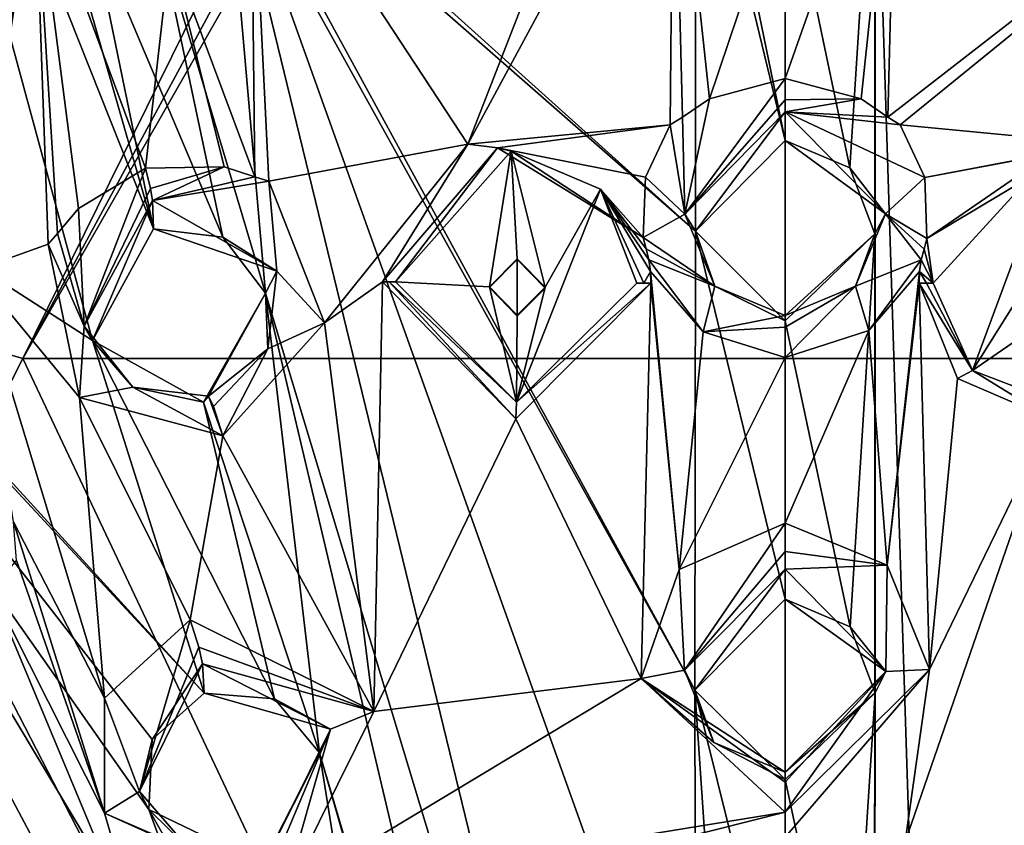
# Model space of a CAD drawing. Header units: millimetres. Extents: x -150 to 308, y -116 to 257.
# Tile 138 of 147: x 236 to 254, y 224 to 238. Entities that reach past the tile are written whole.
import ezdxf

# ---------------------------------------------------------------- set-up
doc = ezdxf.new("R2010")
doc.units = ezdxf.units.MM
doc.header["$LTSCALE"] = 81.481481
for name, color, linetype in [('1156', 7, 'CONTINUOUS'), ('1157', 7, 'CONTINUOUS'), ('1158', 7, 'CONTINUOUS'), ('1159', 7, 'CONTINUOUS'), ('1196', 7, 'CONTINUOUS'), ('1197', 7, 'CONTINUOUS'), ('1198', 7, 'CONTINUOUS'), ('1199', 7, 'CONTINUOUS'), ('1200', 7, 'CONTINUOUS'), ('1201', 7, 'CONTINUOUS'), ('1202', 7, 'CONTINUOUS'), ('1203', 7, 'CONTINUOUS'), ('1204', 7, 'CONTINUOUS'), ('1205', 7, 'CONTINUOUS'), ('1206', 7, 'CONTINUOUS'), ('1293', 7, 'CONTINUOUS'), ('1294', 7, 'CONTINUOUS'), ('1295', 7, 'CONTINUOUS'), ('1296', 7, 'CONTINUOUS'), ('1590', 7, 'CONTINUOUS'), ('1591', 7, 'CONTINUOUS'), ('161', 7, 'CONTINUOUS'), ('252', 7, 'CONTINUOUS'), ('254', 7, 'CONTINUOUS'), ('709', 7, 'CONTINUOUS'), ('710', 7, 'CONTINUOUS'), ('711', 7, 'CONTINUOUS'), ('712', 7, 'CONTINUOUS'), ('713', 7, 'CONTINUOUS'), ('719', 7, 'CONTINUOUS'), ('742', 7, 'CONTINUOUS'), ('794', 7, 'CONTINUOUS')]:
    doc.layers.add(name, color=color, linetype=linetype)

msp = doc.modelspace()

# ---------------------------------------------------------------- linework, layer by layer
at = {"layer": '1156', "linetype": 'CONTINUOUS'}
for points in [[(250, 228.121, -12.036), (248.384, 225.954, -10.349), (248.195, 226.311, -12.12), (250, 228.121, -12.036)], [(250, 227.586, -10.206), (248.384, 225.954, -10.349), (250, 228.121, -12.036), (250, 227.586, -10.206)], [(248.195, 226.311, -12.12), (248.384, 225.954, -10.349), (248.724, 225.015, -12.178), (248.195, 226.311, -12.12)], [(248.384, 225.954, -10.349), (250, 224.353, -10.489), (248.724, 225.015, -12.178), (248.384, 225.954, -10.349)], [(248.724, 225.015, -12.178), (250, 224.353, -10.489), (250, 224.482, -12.202), (248.724, 225.015, -12.178)]]:
    msp.add_3dface(points, dxfattribs=at)
at = {"layer": '1157', "linetype": 'CONTINUOUS'}
for points in [[(248.099, 228.115, -12.681), (250, 228.948, -12.609), (248.195, 226.311, -12.12), (248.099, 228.115, -12.681)], [(248.195, 226.311, -12.12), (250, 228.948, -12.609), (250, 228.44, -12.473), (248.195, 226.311, -12.12)], [(250, 228.121, -12.036), (248.195, 226.311, -12.12), (250, 228.44, -12.473), (250, 228.121, -12.036)], [(247.419, 226.163, -12.85), (248.099, 228.115, -12.681), (248.195, 226.311, -12.12), (247.419, 226.163, -12.85)], [(247.419, 226.163, -12.85), (248.195, 226.311, -12.12), (248.724, 225.015, -12.178), (247.419, 226.163, -12.85)], [(250, 223.763, -13.058), (247.419, 226.163, -12.85), (250, 224.304, -12.768), (250, 223.763, -13.058)], [(247.419, 226.163, -12.85), (248.724, 225.015, -12.178), (250, 224.482, -12.202), (247.419, 226.163, -12.85)], [(247.419, 226.163, -12.85), (250, 224.482, -12.202), (250, 224.304, -12.768), (247.419, 226.163, -12.85)]]:
    msp.add_3dface(points, dxfattribs=at)
at = {"layer": '1158', "linetype": 'CONTINUOUS'}
for points in [[(250, 228.948, -12.609), (251.829, 228.192, -12.675), (250, 228.44, -12.473), (250, 228.948, -12.609)], [(251.829, 228.192, -12.675), (250, 228.121, -12.036), (250, 228.44, -12.473), (251.829, 228.192, -12.675)], [(250, 228.121, -12.036), (251.829, 228.192, -12.675), (251.805, 226.287, -12.121), (250, 228.121, -12.036)], [(251.829, 228.192, -12.675), (252.587, 226.323, -12.836), (251.805, 226.287, -12.121), (251.829, 228.192, -12.675)], [(252.587, 226.323, -12.836), (250, 223.763, -13.058), (251.805, 226.287, -12.121), (252.587, 226.323, -12.836)], [(250, 223.763, -13.058), (250, 224.304, -12.768), (251.805, 226.287, -12.121), (250, 223.763, -13.058)], [(250, 224.304, -12.768), (250, 224.482, -12.202), (251.805, 226.287, -12.121), (250, 224.304, -12.768)]]:
    msp.add_3dface(points, dxfattribs=at)
at = {"layer": '1159', "linetype": 'CONTINUOUS'}
for points in [[(250, 227.586, -10.206), (250, 228.121, -12.036), (251.805, 226.287, -12.121), (250, 227.586, -10.206)], [(251.166, 227.088, -10.25), (250, 227.586, -10.206), (251.805, 226.287, -12.121), (251.166, 227.088, -10.25)], [(251.614, 225.903, -10.354), (251.166, 227.088, -10.25), (251.805, 226.287, -12.121), (251.614, 225.903, -10.354)], [(250, 224.482, -12.202), (251.614, 225.903, -10.354), (251.805, 226.287, -12.121), (250, 224.482, -12.202)], [(250, 224.353, -10.489), (251.614, 225.903, -10.354), (250, 224.482, -12.202), (250, 224.353, -10.489)]]:
    msp.add_3dface(points, dxfattribs=at)
at = {"layer": '1196', "linetype": 'CONTINUOUS'}
for points in [[(239.556, 226.425, -12.437), (238.654, 225.071, -10.729), (238.427, 224.138, -12.633), (239.556, 226.425, -12.437)], [(239.589, 225.896, -10.606), (238.654, 225.071, -10.729), (239.556, 226.425, -12.437), (239.589, 225.896, -10.606)], [(238.654, 225.071, -10.729), (238.595, 223.815, -10.851), (238.427, 224.138, -12.633), (238.654, 225.071, -10.729)], [(238.427, 224.138, -12.633), (238.595, 223.815, -10.851), (239.341, 223.077, -12.637), (238.427, 224.138, -12.633)], [(238.595, 223.815, -10.851), (240.631, 222.832, -10.849), (239.341, 223.077, -12.637), (238.595, 223.815, -10.851)]]:
    msp.add_3dface(points, dxfattribs=at)
at = {"layer": '1197', "linetype": 'CONTINUOUS'}
for points in [[(237.799, 225.811, -13.224), (239.338, 227.216, -13.018), (238.427, 224.138, -12.633), (237.799, 225.811, -13.224)], [(238.427, 224.138, -12.633), (239.338, 227.216, -13.018), (239.49, 226.726, -12.872), (238.427, 224.138, -12.633)], [(239.556, 226.425, -12.437), (238.427, 224.138, -12.633), (239.49, 226.726, -12.872), (239.556, 226.425, -12.437)], [(237.798, 223.745, -13.419), (237.799, 225.811, -13.224), (238.427, 224.138, -12.633), (237.798, 223.745, -13.419)], [(237.798, 223.745, -13.419), (238.427, 224.138, -12.633), (239.341, 223.077, -12.637), (237.798, 223.745, -13.419)], [(241.009, 222.303, -13.404), (237.798, 223.745, -13.419), (239.341, 223.077, -12.637), (241.009, 222.303, -13.404)]]:
    msp.add_3dface(points, dxfattribs=at)
at = {"layer": '1198', "linetype": 'CONTINUOUS'}
for points in [[(239.338, 227.216, -13.018), (242.625, 225.573, -13.018), (239.49, 226.726, -12.872), (239.338, 227.216, -13.018)], [(242.625, 225.573, -13.018), (239.556, 226.425, -12.437), (239.49, 226.726, -12.872), (242.625, 225.573, -13.018)], [(239.556, 226.425, -12.437), (242.625, 225.573, -13.018), (241.85, 225.256, -12.364), (239.556, 226.425, -12.437)], [(242.625, 225.573, -13.018), (241.009, 222.303, -13.404), (241.85, 225.256, -12.364), (242.625, 225.573, -13.018)], [(240.82, 222.806, -13.129), (240.719, 222.975, -12.559), (241.85, 225.256, -12.364), (240.82, 222.806, -13.129)], [(241.009, 222.303, -13.404), (240.82, 222.806, -13.129), (241.85, 225.256, -12.364), (241.009, 222.303, -13.404)]]:
    msp.add_3dface(points, dxfattribs=at)
at = {"layer": '1199', "linetype": 'CONTINUOUS'}
for points in [[(239.589, 225.896, -10.606), (239.556, 226.425, -12.437), (241.85, 225.256, -12.364), (239.589, 225.896, -10.606)], [(240.845, 225.796, -10.556), (239.589, 225.896, -10.606), (241.85, 225.256, -12.364), (240.845, 225.796, -10.556)], [(241.652, 224.831, -10.61), (240.845, 225.796, -10.556), (241.85, 225.256, -12.364), (241.652, 224.831, -10.61)], [(240.719, 222.975, -12.559), (241.652, 224.831, -10.61), (241.85, 225.256, -12.364), (240.719, 222.975, -12.559)], [(240.631, 222.832, -10.849), (241.652, 224.831, -10.61), (240.719, 222.975, -12.559), (240.631, 222.832, -10.849)]]:
    msp.add_3dface(points, dxfattribs=at)
at = {"layer": '1200', "linetype": 'CONTINUOUS'}
for points in [[(250, 236.319, -11.577), (248.391, 234.183, -9.791), (248.201, 234.486, -11.573), (250, 236.319, -11.577)], [(250, 235.809, -9.713), (248.391, 234.183, -9.791), (250, 236.319, -11.577), (250, 235.809, -9.713)], [(248.201, 234.486, -11.573), (248.391, 234.183, -9.791), (248.738, 233.194, -11.568), (248.201, 234.486, -11.573)], [(248.391, 234.183, -9.791), (250, 232.573, -9.869), (248.738, 233.194, -11.568), (248.391, 234.183, -9.791)], [(250, 232.573, -9.869), (250, 232.671, -11.566), (248.738, 233.194, -11.568), (250, 232.573, -9.869)]]:
    msp.add_3dface(points, dxfattribs=at)
at = {"layer": '1201', "linetype": 'CONTINUOUS'}
for points in [[(248.643, 236.553, -12.176), (250, 236.917, -12.147), (248.201, 234.486, -11.573), (248.643, 236.553, -12.176)], [(248.201, 234.486, -11.573), (250, 236.917, -12.147), (250, 236.537, -11.943), (248.201, 234.486, -11.573)], [(248.158, 236.225, -12.202), (248.643, 236.553, -12.176), (248.201, 234.486, -11.573), (248.158, 236.225, -12.202)], [(250, 236.319, -11.577), (248.201, 234.486, -11.573), (250, 236.537, -11.943), (250, 236.319, -11.577)], [(247.938, 236.085, -12.214), (248.158, 236.225, -12.202), (248.201, 234.486, -11.573), (247.938, 236.085, -12.214)], [(247.496, 235.149, -12.258), (247.938, 236.085, -12.214), (248.201, 234.486, -11.573), (247.496, 235.149, -12.258)], [(247.457, 234.065, -12.309), (247.496, 235.149, -12.258), (248.201, 234.486, -11.573), (247.457, 234.065, -12.309)], [(247.457, 234.065, -12.309), (248.201, 234.486, -11.573), (248.738, 233.194, -11.568), (247.457, 234.065, -12.309)], [(247.509, 233.866, -12.318), (247.457, 234.065, -12.309), (248.738, 233.194, -11.568), (247.509, 233.866, -12.318)], [(247.559, 233.667, -12.328), (247.509, 233.866, -12.318), (248.738, 233.194, -11.568), (247.559, 233.667, -12.328)], [(248.529, 232.377, -12.389), (247.559, 233.667, -12.328), (248.738, 233.194, -11.568), (248.529, 232.377, -12.389)], [(250, 232.671, -11.566), (248.529, 232.377, -12.389), (248.738, 233.194, -11.568), (250, 232.671, -11.566)], [(248.529, 232.377, -12.389), (250, 232.671, -11.566), (250, 232.462, -12.152), (248.529, 232.377, -12.389)], [(250, 231.919, -12.41), (248.529, 232.377, -12.389), (250, 232.462, -12.152), (250, 231.919, -12.41)]]:
    msp.add_3dface(points, dxfattribs=at)
at = {"layer": '1202', "linetype": 'CONTINUOUS'}
for points in [[(250, 236.917, -12.147), (251.361, 236.551, -12.176), (250, 236.537, -11.943), (250, 236.917, -12.147)], [(251.361, 236.551, -12.176), (251.844, 236.224, -12.202), (250, 236.319, -11.577), (251.361, 236.551, -12.176)], [(251.361, 236.551, -12.176), (250, 236.319, -11.577), (250, 236.537, -11.943), (251.361, 236.551, -12.176)], [(252.062, 236.085, -12.214), (252.506, 235.141, -12.258), (250, 236.319, -11.577), (252.062, 236.085, -12.214)], [(251.844, 236.224, -12.202), (252.062, 236.085, -12.214), (250, 236.319, -11.577), (251.844, 236.224, -12.202)], [(250, 236.319, -11.577), (252.506, 235.141, -12.258), (251.799, 234.489, -11.573), (250, 236.319, -11.577)], [(252.506, 235.141, -12.258), (252.539, 234.05, -12.31), (251.799, 234.489, -11.573), (252.506, 235.141, -12.258)], [(251.799, 234.489, -11.573), (252.44, 233.665, -12.328), (251.261, 233.194, -11.568), (251.799, 234.489, -11.573)], [(251.799, 234.489, -11.573), (252.539, 234.05, -12.31), (252.49, 233.861, -12.318), (251.799, 234.489, -11.573)], [(252.44, 233.665, -12.328), (251.799, 234.489, -11.573), (252.49, 233.861, -12.318), (252.44, 233.665, -12.328)], [(252.44, 233.665, -12.328), (251.501, 232.399, -12.388), (251.261, 233.194, -11.568), (252.44, 233.665, -12.328)], [(251.501, 232.399, -12.388), (250, 231.919, -12.41), (251.261, 233.194, -11.568), (251.501, 232.399, -12.388)], [(250, 231.919, -12.41), (250, 232.462, -12.152), (251.261, 233.194, -11.568), (250, 231.919, -12.41)], [(250, 232.462, -12.152), (250, 232.671, -11.566), (251.261, 233.194, -11.568), (250, 232.462, -12.152)]]:
    msp.add_3dface(points, dxfattribs=at)
at = {"layer": '1203', "linetype": 'CONTINUOUS'}
for points in [[(250, 235.809, -9.713), (250, 236.319, -11.577), (251.799, 234.489, -11.573), (250, 235.809, -9.713)], [(251.158, 235.315, -9.736), (250, 235.809, -9.713), (251.799, 234.489, -11.573), (251.158, 235.315, -9.736)], [(251.608, 234.134, -9.793), (251.158, 235.315, -9.736), (251.799, 234.489, -11.573), (251.608, 234.134, -9.793)], [(251.608, 234.134, -9.793), (251.799, 234.489, -11.573), (251.261, 233.194, -11.568), (251.608, 234.134, -9.793)], [(250, 232.573, -9.869), (251.608, 234.134, -9.793), (250, 232.671, -11.566), (250, 232.573, -9.869)], [(250, 232.671, -11.566), (251.608, 234.134, -9.793), (251.261, 233.194, -11.568), (250, 232.671, -11.566)]]:
    msp.add_3dface(points, dxfattribs=at)
at = {"layer": '1204', "linetype": 'CONTINUOUS'}
for points in [[(252.539, 234.05, -12.31), (255.239, 235.664, -12.287), (254.82, 235.616, -12.286), (252.539, 234.05, -12.31)], [(252.657, 233.249, -12.42), (252.539, 234.05, -12.31), (254.82, 235.616, -12.286), (252.657, 233.249, -12.42)], [(252.49, 233.861, -12.318), (252.539, 234.05, -12.31), (252.657, 233.249, -12.42), (252.49, 233.861, -12.318)], [(252.44, 233.665, -12.328), (252.49, 233.861, -12.318), (252.657, 233.249, -12.42), (252.44, 233.665, -12.328)], [(252.412, 233.456, -12.338), (252.44, 233.665, -12.328), (252.657, 233.249, -12.42), (252.412, 233.456, -12.338)], [(252.404, 233.246, -12.349), (252.412, 233.456, -12.338), (252.535, 233.247, -12.368), (252.404, 233.246, -12.349)], [(252.535, 233.247, -12.368), (252.412, 233.456, -12.338), (252.657, 233.249, -12.42), (252.535, 233.247, -12.368)]]:
    msp.add_3dface(points, dxfattribs=at)
at = {"layer": '1205', "linetype": 'CONTINUOUS'}
for points in [[(252.657, 233.249, -12.42), (254.82, 235.616, -12.286), (253.36, 231.681, -12.541), (252.657, 233.249, -12.42)], [(253.36, 231.681, -12.541), (254.82, 235.616, -12.286), (254.3, 233.176, -12.45), (253.36, 231.681, -12.541)], [(254.8, 232.675, -12.496), (253.36, 231.681, -12.541), (254.3, 233.176, -12.45), (254.8, 232.675, -12.496)], [(254.847, 231.114, -12.609), (253.36, 231.681, -12.541), (254.8, 232.675, -12.496), (254.847, 231.114, -12.609)]]:
    msp.add_3dface(points, dxfattribs=at)
at = {"layer": '1206', "linetype": 'CONTINUOUS'}
for points in [[(252.404, 233.246, -12.349), (252.535, 233.247, -12.368), (253.36, 231.681, -12.541), (252.404, 233.246, -12.349)], [(253.091, 231.538, -12.457), (252.404, 233.246, -12.349), (253.36, 231.681, -12.541), (253.091, 231.538, -12.457)], [(252.535, 233.247, -12.368), (252.657, 233.249, -12.42), (253.36, 231.681, -12.541), (252.535, 233.247, -12.368)], [(254.772, 230.818, -12.534), (253.091, 231.538, -12.457), (253.36, 231.681, -12.541), (254.772, 230.818, -12.534)], [(254.772, 230.818, -12.534), (253.36, 231.681, -12.541), (254.847, 231.114, -12.609), (254.772, 230.818, -12.534)]]:
    msp.add_3dface(points, dxfattribs=at)
at = {"layer": '1293', "linetype": 'CONTINUOUS'}
for points in [[(238.661, 234.732, -11.952), (237.587, 232.221, -10.255), (237.437, 232.476, -12.048), (238.661, 234.732, -11.952)], [(238.68, 234.225, -10.087), (237.587, 232.221, -10.255), (238.661, 234.732, -11.952), (238.68, 234.225, -10.087)], [(237.437, 232.476, -12.048), (237.587, 232.221, -10.255), (238.307, 231.382, -11.997), (237.437, 232.476, -12.048)], [(237.587, 232.221, -10.255), (239.577, 231.114, -10.213), (238.307, 231.382, -11.997), (237.587, 232.221, -10.255)], [(239.577, 231.114, -10.213), (239.661, 231.224, -11.908), (238.307, 231.382, -11.997), (239.577, 231.114, -10.213)]]:
    msp.add_3dface(points, dxfattribs=at)
at = {"layer": '1294', "linetype": 'CONTINUOUS'}
for points in [[(237.331, 234.589, -12.64), (238.534, 235.312, -12.526), (237.437, 232.476, -12.048), (237.331, 234.589, -12.64)], [(237.437, 232.476, -12.048), (238.534, 235.312, -12.526), (238.625, 234.945, -12.319), (237.437, 232.476, -12.048)], [(238.661, 234.732, -11.952), (237.437, 232.476, -12.048), (238.625, 234.945, -12.319), (238.661, 234.732, -11.952)], [(236.959, 234.142, -12.695), (237.331, 234.589, -12.64), (237.437, 232.476, -12.048), (236.959, 234.142, -12.695)], [(236.788, 233.948, -12.719), (236.959, 234.142, -12.695), (237.437, 232.476, -12.048), (236.788, 233.948, -12.719)], [(237.354, 231.202, -12.839), (236.788, 233.948, -12.719), (237.437, 232.476, -12.048), (237.354, 231.202, -12.839)], [(237.354, 231.202, -12.839), (237.437, 232.476, -12.048), (238.307, 231.382, -11.997), (237.354, 231.202, -12.839)], [(239.921, 230.509, -12.744), (237.354, 231.202, -12.839), (238.307, 231.382, -11.997), (239.921, 230.509, -12.744)], [(239.661, 231.224, -11.908), (239.921, 230.509, -12.744), (238.307, 231.382, -11.997), (239.661, 231.224, -11.908)], [(239.921, 230.509, -12.744), (239.661, 231.224, -11.908), (239.753, 231.036, -12.482), (239.921, 230.509, -12.744)]]:
    msp.add_3dface(points, dxfattribs=at)
at = {"layer": '1295', "linetype": 'CONTINUOUS'}
for points in [[(238.534, 235.312, -12.526), (239.943, 235.334, -12.464), (238.625, 234.945, -12.319), (238.534, 235.312, -12.526)], [(239.943, 235.334, -12.464), (238.661, 234.732, -11.952), (238.625, 234.945, -12.319), (239.943, 235.334, -12.464)], [(239.943, 235.334, -12.464), (240.497, 235.152, -12.456), (238.661, 234.732, -11.952), (239.943, 235.334, -12.464)], [(240.497, 235.152, -12.456), (240.745, 235.079, -12.452), (238.661, 234.732, -11.952), (240.497, 235.152, -12.456)], [(238.661, 234.732, -11.952), (240.745, 235.079, -12.452), (240.889, 233.466, -11.815), (238.661, 234.732, -11.952)], [(240.745, 235.079, -12.452), (241.742, 232.535, -12.539), (240.889, 233.466, -11.815), (240.745, 235.079, -12.452)], [(240.889, 233.466, -11.815), (241.742, 232.535, -12.539), (240.727, 232.072, -11.833), (240.889, 233.466, -11.815)], [(241.742, 232.535, -12.539), (239.921, 230.509, -12.744), (240.727, 232.072, -11.833), (241.742, 232.535, -12.539)], [(239.753, 231.036, -12.482), (239.661, 231.224, -11.908), (240.727, 232.072, -11.833), (239.753, 231.036, -12.482)], [(239.921, 230.509, -12.744), (239.753, 231.036, -12.482), (240.727, 232.072, -11.833), (239.921, 230.509, -12.744)]]:
    msp.add_3dface(points, dxfattribs=at)
at = {"layer": '1296', "linetype": 'CONTINUOUS'}
for points in [[(238.68, 234.225, -10.087), (238.661, 234.732, -11.952), (240.889, 233.466, -11.815), (238.68, 234.225, -10.087)], [(239.922, 234.071, -10.031), (238.68, 234.225, -10.087), (240.889, 233.466, -11.815), (239.922, 234.071, -10.031)], [(240.684, 233.072, -10.047), (239.922, 234.071, -10.031), (240.889, 233.466, -11.815), (240.684, 233.072, -10.047)], [(240.684, 233.072, -10.047), (240.889, 233.466, -11.815), (240.727, 232.072, -11.833), (240.684, 233.072, -10.047)], [(239.577, 231.114, -10.213), (240.684, 233.072, -10.047), (239.661, 231.224, -11.908), (239.577, 231.114, -10.213)], [(239.661, 231.224, -11.908), (240.684, 233.072, -10.047), (240.727, 232.072, -11.833), (239.661, 231.224, -11.908)]]:
    msp.add_3dface(points, dxfattribs=at)
at = {"layer": '1590', "linetype": 'CONTINUOUS'}
for points in [[(245.2, 233.686, -12.424), (245.2, 233.673, -12.369), (244.7, 233.171, -12.407), (245.2, 233.686, -12.424)], [(244.7, 233.183, -12.47), (245.2, 233.686, -12.424), (244.7, 233.171, -12.407), (244.7, 233.183, -12.47)], [(245.2, 232.658, -12.423), (245.2, 232.675, -12.496), (244.7, 233.183, -12.47), (245.2, 232.658, -12.423)], [(245.2, 232.658, -12.423), (244.7, 233.183, -12.47), (244.7, 233.171, -12.407), (245.2, 232.658, -12.423)]]:
    msp.add_3dface(points, dxfattribs=at)
at = {"layer": '1591', "linetype": 'CONTINUOUS'}
for points in [[(245.2, 233.673, -12.369), (245.2, 232.658, -12.423), (244.7, 233.171, -12.407), (245.2, 233.673, -12.369)], [(245.2, 233.673, -12.369), (245.7, 233.16, -12.385), (245.2, 232.658, -12.423), (245.2, 233.673, -12.369)]]:
    msp.add_3dface(points, dxfattribs=at)
at = {"layer": '161', "linetype": 'CONTINUOUS'}
for points in [[(249.584, 256.402, -25.716), (250.395, 256.506, -25.663), (236.337, 231.9, -36.17), (249.584, 256.402, -25.716)], [(250.395, 256.506, -25.663), (263.658, 231.899, -36.17), (236.337, 231.9, -36.17), (250.395, 256.506, -25.663)], [(250.395, 256.506, -25.663), (251.434, 256.409, -25.707), (263.658, 231.899, -36.17), (250.395, 256.506, -25.663)], [(248.346, 256.246, -25.788), (249.584, 256.402, -25.716), (236.337, 231.9, -36.17), (248.346, 256.246, -25.788)], [(251.434, 256.409, -25.707), (253.005, 256.16, -25.815), (263.658, 231.899, -36.17), (251.434, 256.409, -25.707)], [(209.297, 239.727, -29.617), (248.346, 256.246, -25.788), (236.337, 231.9, -36.17), (209.297, 239.727, -29.617)], [(253.005, 256.16, -25.815), (255.419, 256.025, -25.832), (263.658, 231.899, -36.17), (253.005, 256.16, -25.815)], [(221.445, 202.572, -43.767), (209.297, 239.727, -29.617), (236.337, 231.9, -36.17), (221.445, 202.572, -43.767)], [(250, 202.975, -45.471), (221.445, 202.572, -43.767), (236.337, 231.9, -36.17), (250, 202.975, -45.471)], [(263.658, 231.899, -36.17), (250, 202.975, -45.471), (236.337, 231.9, -36.17), (263.658, 231.899, -36.17)], [(278.554, 202.572, -43.767), (250, 202.975, -45.471), (263.658, 231.899, -36.17), (278.554, 202.572, -43.767)]]:
    msp.add_3dface(points, dxfattribs=at)
at = {"layer": '252', "linetype": 'CONTINUOUS'}
for points in [[(250, 254.711, -24.477), (220.571, 246.436, -26.433), (250, 202.512, -43.514), (250, 254.711, -24.477)], [(220.571, 246.436, -26.433), (201.068, 225.829, -31.305), (250, 202.512, -43.514), (220.571, 246.436, -26.433)], [(201.068, 225.829, -31.305), (194.924, 197.74, -37.945), (250, 202.512, -43.514), (201.068, 225.829, -31.305)]]:
    msp.add_3dface(points, dxfattribs=at)
at = {"layer": '254', "linetype": 'CONTINUOUS'}
for points in [[(278.959, 246.721, -26.366), (250, 254.711, -24.477), (250, 202.512, -43.514), (278.959, 246.721, -26.366)], [(299.085, 225.541, -31.373), (278.959, 246.721, -26.366), (250, 202.512, -43.514), (299.085, 225.541, -31.373)], [(304.963, 196.28, -38.29), (299.085, 225.541, -31.373), (250, 202.512, -43.514), (304.963, 196.28, -38.29)]]:
    msp.add_3dface(points, dxfattribs=at)
at = {"layer": '709', "linetype": 'CONTINUOUS'}
for points in [[(245.2, 233.673, -12.369), (245.2, 233.686, -12.424), (245.7, 233.175, -12.45), (245.2, 233.673, -12.369)], [(245.7, 233.16, -12.385), (245.2, 233.673, -12.369), (245.7, 233.175, -12.45), (245.7, 233.16, -12.385)], [(245.2, 232.675, -12.496), (245.7, 233.16, -12.385), (245.7, 233.175, -12.45), (245.2, 232.675, -12.496)], [(245.2, 232.658, -12.423), (245.7, 233.16, -12.385), (245.2, 232.675, -12.496), (245.2, 232.658, -12.423)]]:
    msp.add_3dface(points, dxfattribs=at)
at = {"layer": '710', "linetype": 'CONTINUOUS'}
for points in [[(243.017, 233.274, -12.508), (245.09, 235.616, -12.288), (244.7, 233.183, -12.47), (243.017, 233.274, -12.508)], [(245.09, 235.616, -12.288), (245.2, 233.686, -12.424), (244.7, 233.183, -12.47), (245.09, 235.616, -12.288)], [(245.7, 233.175, -12.45), (245.2, 233.686, -12.424), (245.09, 235.616, -12.288), (245.7, 233.175, -12.45)], [(246.69, 234.932, -12.309), (245.7, 233.175, -12.45), (245.09, 235.616, -12.288), (246.69, 234.932, -12.309)], [(245.7, 233.175, -12.45), (246.69, 234.932, -12.309), (245.183, 231.113, -12.608), (245.7, 233.175, -12.45)], [(246.69, 234.932, -12.309), (247.343, 233.249, -12.42), (245.183, 231.113, -12.608), (246.69, 234.932, -12.309)], [(245.183, 231.113, -12.608), (243.017, 233.274, -12.508), (244.7, 233.183, -12.47), (245.183, 231.113, -12.608)], [(245.2, 232.675, -12.496), (245.183, 231.113, -12.608), (244.7, 233.183, -12.47), (245.2, 232.675, -12.496)], [(245.2, 232.675, -12.496), (245.7, 233.175, -12.45), (245.183, 231.113, -12.608), (245.2, 232.675, -12.496)]]:
    msp.add_3dface(points, dxfattribs=at)
at = {"layer": '711', "linetype": 'CONTINUOUS'}
for points in [[(244.844, 235.676, -12.284), (243.017, 233.274, -12.508), (242.782, 233.272, -12.459), (244.844, 235.676, -12.284)], [(245.09, 235.616, -12.288), (243.017, 233.274, -12.508), (244.844, 235.676, -12.284), (245.09, 235.616, -12.288)], [(247.457, 234.065, -12.309), (245.09, 235.616, -12.288), (244.844, 235.676, -12.284), (247.457, 234.065, -12.309)], [(246.69, 234.932, -12.309), (245.09, 235.616, -12.288), (247.457, 234.065, -12.309), (246.69, 234.932, -12.309)], [(247.343, 233.249, -12.42), (246.69, 234.932, -12.309), (247.465, 233.247, -12.368), (247.343, 233.249, -12.42)], [(247.465, 233.247, -12.368), (246.69, 234.932, -12.309), (247.588, 233.457, -12.338), (247.465, 233.247, -12.368)], [(247.588, 233.457, -12.338), (246.69, 234.932, -12.309), (247.559, 233.667, -12.328), (247.588, 233.457, -12.338)], [(247.559, 233.667, -12.328), (246.69, 234.932, -12.309), (247.509, 233.866, -12.318), (247.559, 233.667, -12.328)], [(247.509, 233.866, -12.318), (246.69, 234.932, -12.309), (247.457, 234.065, -12.309), (247.509, 233.866, -12.318)], [(247.596, 233.246, -12.349), (247.465, 233.247, -12.368), (247.588, 233.457, -12.338), (247.596, 233.246, -12.349)], [(242.782, 233.272, -12.459), (243.017, 233.274, -12.508), (242.903, 233.272, -12.47), (242.782, 233.272, -12.459)]]:
    msp.add_3dface(points, dxfattribs=at)
at = {"layer": '712', "linetype": 'CONTINUOUS'}
for points in [[(242.782, 233.272, -12.459), (242.903, 233.272, -12.47), (245.176, 230.818, -12.535), (242.782, 233.272, -12.459)], [(243.017, 233.274, -12.508), (245.183, 231.113, -12.608), (242.903, 233.272, -12.47), (243.017, 233.274, -12.508)], [(242.903, 233.272, -12.47), (245.183, 231.113, -12.608), (245.176, 230.818, -12.535), (242.903, 233.272, -12.47)], [(245.183, 231.113, -12.608), (247.596, 233.246, -12.349), (245.176, 230.818, -12.535), (245.183, 231.113, -12.608)], [(245.183, 231.113, -12.608), (247.343, 233.249, -12.42), (247.596, 233.246, -12.349), (245.183, 231.113, -12.608)], [(247.343, 233.249, -12.42), (247.465, 233.247, -12.368), (247.596, 233.246, -12.349), (247.343, 233.249, -12.42)]]:
    msp.add_3dface(points, dxfattribs=at)
at = {"layer": '713', "linetype": 'CONTINUOUS'}
for points in [[(247.938, 236.085, -12.214), (244.844, 235.676, -12.284), (244.315, 235.741, -12.295), (247.938, 236.085, -12.214)], [(247.496, 235.149, -12.258), (244.844, 235.676, -12.284), (247.938, 236.085, -12.214), (247.496, 235.149, -12.258)], [(252.062, 236.085, -12.214), (255.688, 235.741, -12.295), (252.506, 235.141, -12.258), (252.062, 236.085, -12.214)], [(240.745, 235.079, -12.452), (244.315, 235.741, -12.295), (241.742, 232.535, -12.539), (240.745, 235.079, -12.452)], [(244.315, 235.741, -12.295), (242.782, 233.272, -12.459), (241.742, 232.535, -12.539), (244.315, 235.741, -12.295)], [(244.844, 235.676, -12.284), (242.782, 233.272, -12.459), (244.315, 235.741, -12.295), (244.844, 235.676, -12.284)], [(247.457, 234.065, -12.309), (244.844, 235.676, -12.284), (247.496, 235.149, -12.258), (247.457, 234.065, -12.309)], [(252.506, 235.141, -12.258), (255.688, 235.741, -12.295), (255.239, 235.664, -12.287), (252.506, 235.141, -12.258)], [(252.539, 234.05, -12.31), (252.506, 235.141, -12.258), (255.239, 235.664, -12.287), (252.539, 234.05, -12.31)], [(236.788, 233.948, -12.719), (237.354, 231.202, -12.839), (235.472, 233.474, -12.831), (236.788, 233.948, -12.719)], [(247.588, 233.457, -12.338), (247.559, 233.667, -12.328), (248.529, 232.377, -12.389), (247.588, 233.457, -12.338)], [(252.44, 233.665, -12.328), (252.412, 233.456, -12.338), (251.501, 232.399, -12.388), (252.44, 233.665, -12.328)], [(235.472, 233.474, -12.831), (237.354, 231.202, -12.839), (237.799, 225.811, -13.224), (235.472, 233.474, -12.831)], [(236.169, 228.972, -13.068), (235.472, 233.474, -12.831), (237.799, 225.811, -13.224), (236.169, 228.972, -13.068)], [(247.596, 233.246, -12.349), (247.588, 233.457, -12.338), (248.099, 228.115, -12.681), (247.596, 233.246, -12.349)], [(247.588, 233.457, -12.338), (248.529, 232.377, -12.389), (248.099, 228.115, -12.681), (247.588, 233.457, -12.338)], [(251.501, 232.399, -12.388), (252.412, 233.456, -12.338), (251.829, 228.192, -12.675), (251.501, 232.399, -12.388)], [(252.412, 233.456, -12.338), (252.404, 233.246, -12.349), (251.829, 228.192, -12.675), (252.412, 233.456, -12.338)], [(241.742, 232.535, -12.539), (242.782, 233.272, -12.459), (242.625, 225.573, -13.018), (241.742, 232.535, -12.539)], [(242.782, 233.272, -12.459), (245.176, 230.818, -12.535), (242.625, 225.573, -13.018), (242.782, 233.272, -12.459)], [(245.176, 230.818, -12.535), (247.596, 233.246, -12.349), (247.419, 226.163, -12.85), (245.176, 230.818, -12.535)], [(247.419, 226.163, -12.85), (247.596, 233.246, -12.349), (248.099, 228.115, -12.681), (247.419, 226.163, -12.85)], [(251.829, 228.192, -12.675), (252.404, 233.246, -12.349), (252.587, 226.323, -12.836), (251.829, 228.192, -12.675)], [(252.404, 233.246, -12.349), (253.091, 231.538, -12.457), (252.587, 226.323, -12.836), (252.404, 233.246, -12.349)], [(239.921, 230.509, -12.744), (241.742, 232.535, -12.539), (242.625, 225.573, -13.018), (239.921, 230.509, -12.744)], [(248.529, 232.377, -12.389), (250, 231.919, -12.41), (248.099, 228.115, -12.681), (248.529, 232.377, -12.389)], [(250, 231.919, -12.41), (251.501, 232.399, -12.388), (250, 228.948, -12.609), (250, 231.919, -12.41)], [(250, 228.948, -12.609), (251.501, 232.399, -12.388), (251.829, 228.192, -12.675), (250, 228.948, -12.609)], [(250, 231.919, -12.41), (250, 228.948, -12.609), (248.099, 228.115, -12.681), (250, 231.919, -12.41)], [(253.091, 231.538, -12.457), (254.772, 230.818, -12.534), (252.587, 226.323, -12.836), (253.091, 231.538, -12.457)], [(237.354, 231.202, -12.839), (239.921, 230.509, -12.744), (239.338, 227.216, -13.018), (237.354, 231.202, -12.839)], [(237.354, 231.202, -12.839), (239.338, 227.216, -13.018), (237.799, 225.811, -13.224), (237.354, 231.202, -12.839)], [(245.176, 230.818, -12.535), (247.419, 226.163, -12.85), (242.625, 225.573, -13.018), (245.176, 230.818, -12.535)], [(254.29, 222.985, -13.182), (252.154, 223.233, -13.123), (254.772, 230.818, -12.534), (254.29, 222.985, -13.182)], [(254.772, 230.818, -12.534), (252.154, 223.233, -13.123), (252.587, 226.323, -12.836), (254.772, 230.818, -12.534)], [(239.338, 227.216, -13.018), (239.921, 230.509, -12.744), (242.625, 225.573, -13.018), (239.338, 227.216, -13.018)], [(236.222, 228.277, -13.117), (236.169, 228.972, -13.068), (237.798, 223.745, -13.419), (236.222, 228.277, -13.117)], [(237.798, 223.745, -13.419), (236.169, 228.972, -13.068), (237.799, 225.811, -13.224), (237.798, 223.745, -13.419)], [(235.775, 227.753, -13.189), (236.222, 228.277, -13.117), (237.798, 223.745, -13.419), (235.775, 227.753, -13.189)], [(235.775, 227.753, -13.189), (238.635, 220.897, -13.675), (235.238, 227.486, -13.248), (235.775, 227.753, -13.189)], [(238.635, 220.897, -13.675), (235.775, 227.753, -13.189), (237.798, 223.745, -13.419), (238.635, 220.897, -13.675)], [(235.238, 227.486, -13.248), (238.635, 220.897, -13.675), (232.993, 218.078, -14.402), (235.238, 227.486, -13.248)], [(252.154, 223.233, -13.123), (250, 223.315, -13.103), (252.587, 226.323, -12.836), (252.154, 223.233, -13.123)], [(252.587, 226.323, -12.836), (250, 223.315, -13.103), (250, 223.763, -13.058), (252.587, 226.323, -12.836)], [(247.419, 226.163, -12.85), (250, 223.763, -13.058), (241.009, 222.303, -13.404), (247.419, 226.163, -12.85)], [(242.625, 225.573, -13.018), (247.419, 226.163, -12.85), (241.009, 222.303, -13.404), (242.625, 225.573, -13.018)], [(241.009, 222.303, -13.404), (238.635, 220.897, -13.675), (237.798, 223.745, -13.419), (241.009, 222.303, -13.404)], [(250, 223.315, -13.103), (238.635, 220.897, -13.675), (250, 223.763, -13.058), (250, 223.315, -13.103)], [(250, 223.763, -13.058), (238.635, 220.897, -13.675), (241.009, 222.303, -13.404), (250, 223.763, -13.058)]]:
    msp.add_3dface(points, dxfattribs=at)
at = {"layer": '719', "linetype": 'CONTINUOUS'}
for points in [[(228.207, 238.99, -12.85), (250, 250.341, -11.203), (229.441, 237.962, -12.85), (228.207, 238.99, -12.85)], [(229.441, 237.962, -12.85), (250, 250.341, -11.203), (236.729, 242.238, -12.076), (229.441, 237.962, -12.85)], [(250, 250.341, -11.203), (244.315, 235.741, -12.295), (240.421, 241.667, -11.974), (250, 250.341, -11.203)], [(247.998, 242.572, -11.756), (244.315, 235.741, -12.295), (250, 250.341, -11.203), (247.998, 242.572, -11.756)], [(247.938, 236.085, -12.214), (244.315, 235.741, -12.295), (247.998, 242.572, -11.756), (247.938, 236.085, -12.214)], [(248.158, 236.225, -12.202), (247.938, 236.085, -12.214), (247.998, 242.572, -11.756), (248.158, 236.225, -12.202)], [(248.643, 236.553, -12.176), (248.158, 236.225, -12.202), (247.998, 242.572, -11.756), (248.643, 236.553, -12.176)], [(250, 240.578, -11.889), (248.643, 236.553, -12.176), (247.998, 242.572, -11.756), (250, 240.578, -11.889)], [(234.177, 232.955, -12.954), (229.441, 237.962, -12.85), (236.729, 242.238, -12.076), (234.177, 232.955, -12.954)], [(235.472, 233.474, -12.831), (234.177, 232.955, -12.954), (236.729, 242.238, -12.076), (235.472, 233.474, -12.831)], [(236.548, 240.672, -12.205), (235.472, 233.474, -12.831), (236.729, 242.238, -12.076), (236.548, 240.672, -12.205)], [(240.497, 235.152, -12.456), (238.978, 239.223, -12.21), (240.421, 241.667, -11.974), (240.497, 235.152, -12.456)], [(244.315, 235.741, -12.295), (240.745, 235.079, -12.452), (240.421, 241.667, -11.974), (244.315, 235.741, -12.295)], [(240.745, 235.079, -12.452), (240.497, 235.152, -12.456), (240.421, 241.667, -11.974), (240.745, 235.079, -12.452)], [(236.788, 233.948, -12.719), (235.472, 233.474, -12.831), (236.548, 240.672, -12.205), (236.788, 233.948, -12.719)], [(236.959, 234.142, -12.695), (236.788, 233.948, -12.719), (236.548, 240.672, -12.205), (236.959, 234.142, -12.695)], [(237.331, 234.589, -12.64), (236.959, 234.142, -12.695), (236.548, 240.672, -12.205), (237.331, 234.589, -12.64)], [(238.534, 235.312, -12.526), (237.331, 234.589, -12.64), (236.548, 240.672, -12.205), (238.534, 235.312, -12.526)], [(238.978, 239.223, -12.21), (238.534, 235.312, -12.526), (236.548, 240.672, -12.205), (238.978, 239.223, -12.21)], [(250, 236.917, -12.147), (248.643, 236.553, -12.176), (250, 240.578, -11.889), (250, 236.917, -12.147)], [(239.943, 235.334, -12.464), (238.534, 235.312, -12.526), (238.978, 239.223, -12.21), (239.943, 235.334, -12.464)], [(240.497, 235.152, -12.456), (239.943, 235.334, -12.464), (238.978, 239.223, -12.21), (240.497, 235.152, -12.456)]]:
    msp.add_3dface(points, dxfattribs=at)
at = {"layer": '742', "linetype": 'CONTINUOUS'}
for points in [[(252.062, 236.085, -12.214), (251.844, 236.224, -12.202), (260.48, 242.936, -11.912), (252.062, 236.085, -12.214)], [(251.844, 236.224, -12.202), (252.003, 242.598, -11.754), (260.48, 242.936, -11.912), (251.844, 236.224, -12.202)], [(255.688, 235.741, -12.295), (252.062, 236.085, -12.214), (260.48, 242.936, -11.912), (255.688, 235.741, -12.295)], [(250, 236.917, -12.147), (250, 240.578, -11.889), (252.003, 242.598, -11.754), (250, 236.917, -12.147)], [(250, 236.917, -12.147), (252.003, 242.598, -11.754), (251.361, 236.551, -12.176), (250, 236.917, -12.147)], [(251.361, 236.551, -12.176), (252.003, 242.598, -11.754), (251.844, 236.224, -12.202), (251.361, 236.551, -12.176)]]:
    msp.add_3dface(points, dxfattribs=at)
at = {"layer": '794', "linetype": 'CONTINUOUS'}
for points in [[(252.624, 210.789, -12.245), (260.615, 248.69, -9.855), (251.612, 242.429, -9.556), (252.624, 210.789, -12.245)], [(253.422, 208.097, -12.709), (260.615, 248.69, -9.855), (252.624, 210.789, -12.245), (253.422, 208.097, -12.709)], [(260.615, 248.69, -9.855), (253.422, 208.097, -12.709), (260.049, 241.422, -9.801), (260.615, 248.69, -9.855)], [(237.587, 232.221, -10.255), (233.518, 247.2, -10.207), (227.974, 238.404, -10.778), (237.587, 232.221, -10.255)], [(233.518, 247.2, -10.207), (248.391, 234.183, -9.791), (248.387, 242.475, -9.555), (233.518, 247.2, -10.207)], [(248.391, 234.183, -9.791), (233.518, 247.2, -10.207), (239.225, 242.437, -9.825), (248.391, 234.183, -9.791)], [(238.68, 234.225, -10.087), (233.518, 247.2, -10.207), (237.587, 232.221, -10.255), (238.68, 234.225, -10.087)], [(233.518, 247.2, -10.207), (238.68, 234.225, -10.087), (236.823, 240.656, -9.985), (233.518, 247.2, -10.207)], [(248.384, 225.954, -10.349), (248.391, 234.183, -9.791), (239.225, 242.437, -9.825), (248.384, 225.954, -10.349)], [(239.957, 241.397, -9.801), (248.384, 225.954, -10.349), (239.225, 242.437, -9.825), (239.957, 241.397, -9.801)], [(248.391, 234.183, -9.791), (250, 235.809, -9.713), (248.387, 242.475, -9.555), (248.391, 234.183, -9.791)], [(248.387, 242.475, -9.555), (250, 235.809, -9.713), (248.863, 241.327, -9.566), (248.387, 242.475, -9.555)], [(250, 240.853, -9.57), (251.158, 235.315, -9.736), (251.612, 242.429, -9.556), (250, 240.853, -9.57)], [(251.158, 235.315, -9.736), (251.608, 234.134, -9.793), (251.612, 242.429, -9.556), (251.158, 235.315, -9.736)], [(251.6, 217.753, -11.23), (252.624, 210.789, -12.245), (251.612, 242.429, -9.556), (251.6, 217.753, -11.23)], [(251.614, 225.903, -10.354), (251.6, 217.753, -11.23), (251.612, 242.429, -9.556), (251.614, 225.903, -10.354)], [(251.608, 234.134, -9.793), (251.614, 225.903, -10.354), (251.612, 242.429, -9.556), (251.608, 234.134, -9.793)], [(238.779, 239.473, -9.896), (240.684, 233.072, -10.047), (239.957, 241.397, -9.801), (238.779, 239.473, -9.896)], [(247.402, 210.818, -12.24), (248.398, 217.804, -11.223), (239.957, 241.397, -9.801), (247.402, 210.818, -12.24)], [(240.684, 233.072, -10.047), (247.402, 210.818, -12.24), (239.957, 241.397, -9.801), (240.684, 233.072, -10.047)], [(248.398, 217.804, -11.223), (248.384, 225.954, -10.349), (239.957, 241.397, -9.801), (248.398, 217.804, -11.223)], [(248.863, 241.327, -9.566), (250, 235.809, -9.713), (250, 240.853, -9.57), (248.863, 241.327, -9.566)], [(253.422, 208.097, -12.709), (259.319, 233.082, -10.047), (260.049, 241.422, -9.801), (253.422, 208.097, -12.709)], [(250, 235.809, -9.713), (251.158, 235.315, -9.736), (250, 240.853, -9.57), (250, 235.809, -9.713)], [(236.823, 240.656, -9.985), (238.68, 234.225, -10.087), (237.562, 239.658, -9.96), (236.823, 240.656, -9.985)], [(238.68, 234.225, -10.087), (239.922, 234.071, -10.031), (237.562, 239.658, -9.96), (238.68, 234.225, -10.087)], [(237.562, 239.658, -9.96), (239.922, 234.071, -10.031), (238.779, 239.473, -9.896), (237.562, 239.658, -9.96)], [(239.922, 234.071, -10.031), (240.684, 233.072, -10.047), (238.779, 239.473, -9.896), (239.922, 234.071, -10.031)], [(239.589, 225.896, -10.606), (237.587, 232.221, -10.255), (227.974, 238.404, -10.778), (239.589, 225.896, -10.606)], [(228.934, 237.571, -10.705), (239.589, 225.896, -10.606), (227.974, 238.404, -10.778), (228.934, 237.571, -10.705)], [(228.263, 235.421, -10.854), (239.982, 215.555, -11.755), (228.934, 237.571, -10.705), (228.263, 235.421, -10.854)], [(239.968, 216.788, -11.589), (240.84, 217.652, -11.437), (228.934, 237.571, -10.705), (239.968, 216.788, -11.589)], [(240.84, 217.652, -11.437), (238.595, 223.815, -10.851), (228.934, 237.571, -10.705), (240.84, 217.652, -11.437)], [(239.982, 215.555, -11.755), (239.968, 216.788, -11.589), (228.934, 237.571, -10.705), (239.982, 215.555, -11.755)], [(238.654, 225.071, -10.729), (239.589, 225.896, -10.606), (228.934, 237.571, -10.705), (238.654, 225.071, -10.729)], [(238.595, 223.815, -10.851), (238.654, 225.071, -10.729), (228.934, 237.571, -10.705), (238.595, 223.815, -10.851)], [(227.043, 235.306, -10.989), (244.012, 206.093, -13.127), (228.263, 235.421, -10.854), (227.043, 235.306, -10.989)], [(230.514, 229.04, -11), (244.012, 206.093, -13.127), (227.043, 235.306, -10.989), (230.514, 229.04, -11)], [(244.012, 206.093, -13.127), (239.982, 215.555, -11.755), (228.263, 235.421, -10.854), (244.012, 206.093, -13.127)], [(248.384, 225.954, -10.349), (250, 227.586, -10.206), (248.391, 234.183, -9.791), (248.384, 225.954, -10.349)], [(248.391, 234.183, -9.791), (250, 227.586, -10.206), (250, 232.573, -9.869), (248.391, 234.183, -9.791)], [(250, 232.573, -9.869), (251.166, 227.088, -10.25), (251.608, 234.134, -9.793), (250, 232.573, -9.869)], [(251.166, 227.088, -10.25), (251.614, 225.903, -10.354), (251.608, 234.134, -9.793), (251.166, 227.088, -10.25)], [(239.577, 231.114, -10.213), (241.652, 224.831, -10.61), (240.684, 233.072, -10.047), (239.577, 231.114, -10.213)], [(246.575, 208.115, -12.706), (247.402, 210.818, -12.24), (240.684, 233.072, -10.047), (246.575, 208.115, -12.706)], [(241.652, 224.831, -10.61), (246.575, 208.115, -12.706), (240.684, 233.072, -10.047), (241.652, 224.831, -10.61)], [(253.422, 208.097, -12.709), (258.352, 224.845, -10.609), (259.319, 233.082, -10.047), (253.422, 208.097, -12.709)], [(250, 227.586, -10.206), (251.166, 227.088, -10.25), (250, 232.573, -9.869), (250, 227.586, -10.206)], [(239.589, 225.896, -10.606), (240.845, 225.796, -10.556), (237.587, 232.221, -10.255), (239.589, 225.896, -10.606)], [(237.587, 232.221, -10.255), (240.845, 225.796, -10.556), (239.577, 231.114, -10.213), (237.587, 232.221, -10.255)], [(240.845, 225.796, -10.556), (241.652, 224.831, -10.61), (239.577, 231.114, -10.213), (240.845, 225.796, -10.556)], [(229.998, 226.857, -11.22), (244.012, 206.093, -13.127), (230.514, 229.04, -11), (229.998, 226.857, -11.22)], [(232.597, 220.646, -11.599), (244.012, 206.093, -13.127), (229.998, 226.857, -11.22), (232.597, 220.646, -11.599)], [(248.859, 218.951, -11.078), (250, 219.425, -11.017), (248.384, 225.954, -10.349), (248.859, 218.951, -11.078)], [(248.384, 225.954, -10.349), (250, 219.425, -11.017), (250, 224.353, -10.489), (248.384, 225.954, -10.349)], [(248.398, 217.804, -11.223), (248.859, 218.951, -11.078), (248.384, 225.954, -10.349), (248.398, 217.804, -11.223)], [(250, 224.353, -10.489), (251.166, 218.925, -11.081), (251.614, 225.903, -10.354), (250, 224.353, -10.489)], [(251.166, 218.925, -11.081), (251.6, 217.753, -11.23), (251.614, 225.903, -10.354), (251.166, 218.925, -11.081)], [(240.631, 222.832, -10.849), (242.952, 216.722, -11.476), (241.652, 224.831, -10.61), (240.631, 222.832, -10.849)], [(250, 195.82, -15.205), (246.575, 208.115, -12.706), (241.652, 224.831, -10.61), (250, 195.82, -15.205)], [(242.952, 216.722, -11.476), (250, 195.82, -15.205), (241.652, 224.831, -10.61), (242.952, 216.722, -11.476)], [(253.422, 208.097, -12.709), (250, 195.82, -15.205), (258.352, 224.845, -10.609), (253.422, 208.097, -12.709)], [(250, 195.82, -15.205), (257.058, 216.747, -11.473), (258.352, 224.845, -10.609), (250, 195.82, -15.205)], [(250, 219.425, -11.017), (251.166, 218.925, -11.081), (250, 224.353, -10.489), (250, 219.425, -11.017)], [(240.84, 217.652, -11.437), (242.094, 217.63, -11.388), (238.595, 223.815, -10.851), (240.84, 217.652, -11.437)], [(238.595, 223.815, -10.851), (242.094, 217.63, -11.388), (240.631, 222.832, -10.849), (238.595, 223.815, -10.851)]]:
    msp.add_3dface(points, dxfattribs=at)

doc.saveas('drawing.dxf')
